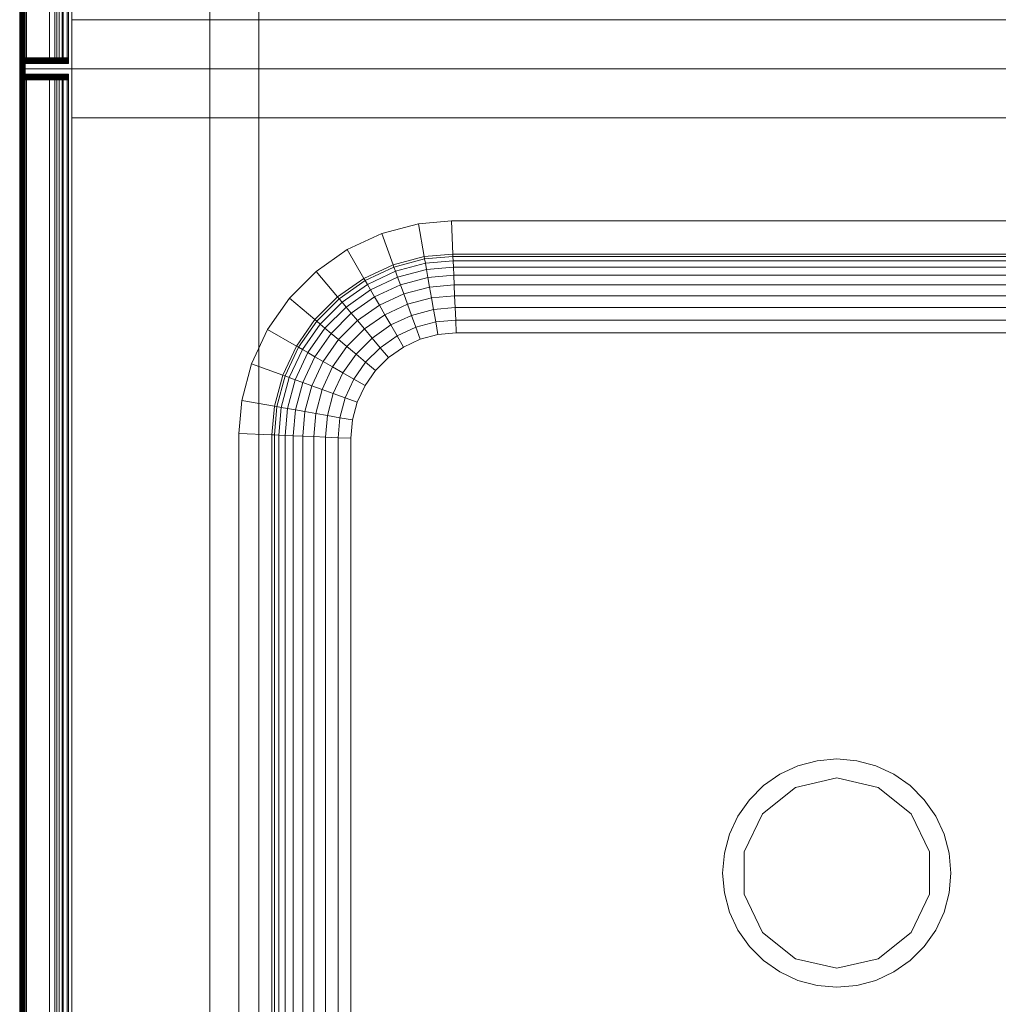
# Model space of a CAD drawing. Header units: metres. Extents: x 391.1 to 427.5, y 12.8 to 28.4.
# Tile 74 of 218: x 406.272 to 406.632, y 22.375 to 22.738. Entities that reach past the tile are written whole.
import ezdxf

# ---------------------------------------------------------------- set-up
doc = ezdxf.new("R2010")
doc.units = ezdxf.units.M
doc.layers.add('02_MOBILIARIO', color=7, linetype='Continuous', lineweight=18)
doc.layers.add('A-DETL-____-MBND', color=7, linetype='Continuous', lineweight=18)

# ---------------------------------------------------------------- blocks, each defined once
blk = doc.blocks.new('Family - Taulells_PA-152060-03_ENLLUMENAT_P0A')
at = {"layer": 'A-DETL-____-MBND', "color": 253, "true_color": 0xaaaaaa}
for p, q in [((0, 0.6), (0, 0)), ((0, 0), (0, 0.6)), ((0.00003, 0), (0.00003, 0.6)), ((0.00012, 0), (0.00012, 0.6)), ((0.00027, 0), (0.00027, 0.6)), ((0.00047, 0), (0.00047, 0.6)), ((0.00071, 0), (0.00071, 0.6)), ((0.001, 0), (0.001, 0.6)), ((0.00132, 0), (0.00132, 0.6)), ((0.00165, 0), (0.00165, 0.6)), ((0.002, 0.6), (0.002, 0)), ((0.0025, 0.002), (0.0025, 0.598)), ((0.0025, 0.598), (0.0025, 0.002)), ((0.0025, 0.598), (0.0025, 0.002)), ((0.0025, 0.598), (0.0025, 0.002)), ((0.01099, 0.598), (0.01099, 0.002)), ((0.01099, 0.598), (0.01099, 0.002)), ((0.01099, 0.598), (0.01099, 0.002)), ((0.01099, 0.598), (0.01099, 0.002)), ((0.01291, 0.598), (0.01291, 0.002)), ((0.01291, 0.598), (0.01291, 0.002)), ((0.01367, 0.598), (0.01367, 0.002)), ((0.01367, 0.598), (0.01367, 0.002)), ((0.01453, 0.598), (0.01453, 0.002)), ((0.01453, 0.598), (0.01453, 0.002)), ((0.01562, 0.598), (0.01562, 0.002)), ((0.01562, 0.598), (0.01562, 0.002)), ((0.01595, 0.598), (0.01595, 0.002)), ((0.01595, 0.598), (0.01595, 0.002)), ((0.016, 0.598), (0.016, 0.002)), ((0.016, 0.598), (0.016, 0.002)), ((0.01747, 0.598), (0.01747, 0.002)), ((0.01747, 0.598), (0.01747, 0.002)), ((0.018, 0.598), (0.018, 0.002)), ((0.018, 0.598), (0.018, 0.002)), ((0.018, 0.598), (0.018, 0.002)), ((0.018, 0.002), (0.018, 0.598)), ((0.0192, 0), (0.0192, 0.6)), ((0.0192, 0.6), (0.0192, 0)), ((0.07, 0), (0.07, 0.6)), ((0.07, 0.6), (0.07, 0)), ((0.088, 0.6), (0.088, 0)), ((0.088, 0), (0.088, 0.6)), ((0, 0.004), (0, 0.596)), ((0, 0.596), (0, 0.004)), ((0, 0.004), (0, 0.596)), ((0, 0.596), (0, 0.004)), ((0.00003, 0.00365), (0.00003, 0.59635)), ((0.00003, 0.59635), (0.00003, 0.00365)), ((0.00012, 0.00332), (0.00012, 0.59668)), ((0.00012, 0.59668), (0.00012, 0.00332)), ((0.00027, 0.003), (0.00027, 0.597)), ((0.00027, 0.597), (0.00027, 0.003)), ((0.00047, 0.00271), (0.00047, 0.59729)), ((0.00047, 0.59729), (0.00047, 0.00271)), ((0.00071, 0.00271), (0.00071, 0.59729)), ((0.00071, 0.59729), (0.00071, 0.00271)), ((0.001, 0.003), (0.001, 0.597)), ((0.001, 0.597), (0.001, 0.003)), ((0.00132, 0.00332), (0.00132, 0.59668)), ((0.00132, 0.59668), (0.00132, 0.00332)), ((0.00165, 0.00365), (0.00165, 0.59635)), ((0.00165, 0.59635), (0.00165, 0.00365)), ((0.002, 0.004), (0.002, 0.596)), ((0.002, 0.596), (0.002, 0.004)), ((0.018, 0.596), (0.018, 0.004)), ((0.018, 0.004), (0.018, 0.596)), ((0.0192, 0), (0.0192, 0.018)), ((0.0192, 0.018), (0.5808, 0.018)), ((0.5808, 0.018), (0.0192, 0.018)), ((0.0192, 0.018), (0.0192, 0)), ((0.00003, 0.00365), (0, 0.004)), ((0, 0.004), (0.00003, 0.00365)), ((0.00003, 0.00365), (0, 0.004)), ((0, 0.004), (0.00003, 0.00365)), ((0.00012, 0.00332), (0.00003, 0.00365)), ((0.00003, 0.00365), (0.00012, 0.00332)), ((0.00012, 0.00332), (0.00003, 0.00365)), ((0.00003, 0.00365), (0.00012, 0.00332)), ((0.00132, 0.00332), (0.00165, 0.00365)), ((0.00132, 0.00332), (0.00165, 0.00365)), ((0.00165, 0.00365), (0.002, 0.004)), ((0.00165, 0.00365), (0.002, 0.004)), ((0.018, 0.00365), (0.00165, 0.00365)), ((0.00165, 0.00365), (0.018, 0.00365)), ((0.018, 0.004), (0.002, 0.004)), ((0.002, 0.004), (0.018, 0.004)), ((0.018, 0.004), (0.018, 0.00365)), ((0.018, 0.00365), (0.018, 0.004)), ((0.018, 0.00365), (0.018, 0.00332)), ((0.018, 0.00332), (0.018, 0.00365)), ((0, 0), (0.00003, 0)), ((0, 0), (0.6, 0)), ((0.00003, 0), (0.00012, 0)), ((0.00027, 0.003), (0.00012, 0.00332)), ((0.00012, 0.00332), (0.00027, 0.003)), ((0.00027, 0.003), (0.00012, 0.00332)), ((0.00012, 0.00332), (0.00027, 0.003)), ((0.00047, 0.00271), (0.00027, 0.003)), ((0.00027, 0.003), (0.00047, 0.00271)), ((0.00047, 0.00271), (0.00027, 0.003)), ((0.00027, 0.003), (0.00047, 0.00271)), ((0.00027, 0), (0.00047, 0)), ((0.00071, 0.00247), (0.00047, 0.00271)), ((0.00047, 0.00271), (0.00059, 0.00259)), ((0.00059, 0.00259), (0.00047, 0.00271)), ((0.00047, 0.00271), (0.00071, 0.00247)), ((0.00047, 0), (0.00071, 0)), ((0.00059, 0.00259), (0.00071, 0.00271)), ((0.00059, 0.00259), (0.00071, 0.00271)), ((0.00059, 0.00259), (0.00071, 0.00247)), ((0.00071, 0.00247), (0.00059, 0.00259)), ((0.00071, 0.00271), (0.001, 0.003)), ((0.00071, 0.00271), (0.001, 0.003)), ((0.018, 0.00271), (0.00071, 0.00271)), ((0.00071, 0.00271), (0.018, 0.00271)), ((0.001, 0.00227), (0.00071, 0.00247)), ((0.00071, 0.00247), (0.001, 0.00227)), ((0.018, 0.00247), (0.00071, 0.00247)), ((0.001, 0.00227), (0.00071, 0.00247)), ((0.00071, 0.00247), (0.001, 0.00227)), ((0.00071, 0.00247), (0.018, 0.00247)), ((0.00071, 0), (0.001, 0)), ((0.001, 0.003), (0.00132, 0.00332)), ((0.001, 0.003), (0.00132, 0.00332)), ((0.018, 0.003), (0.001, 0.003)), ((0.001, 0.003), (0.018, 0.003)), ((0.00132, 0.00212), (0.001, 0.00227)), ((0.001, 0.00227), (0.00132, 0.00212)), ((0.018, 0.00227), (0.001, 0.00227)), ((0.00132, 0.00212), (0.001, 0.00227)), ((0.001, 0.00227), (0.00132, 0.00212)), ((0.001, 0.00227), (0.018, 0.00227)), ((0.001, 0), (0.00132, 0)), ((0.018, 0.00332), (0.00132, 0.00332)), ((0.00132, 0.00332), (0.018, 0.00332)), ((0.00165, 0.00203), (0.00132, 0.00212)), ((0.00132, 0.00212), (0.00165, 0.00203)), ((0.018, 0.00212), (0.00132, 0.00212)), ((0.00165, 0.00203), (0.00132, 0.00212)), ((0.00132, 0.00212), (0.00165, 0.00203)), ((0.00132, 0.00212), (0.018, 0.00212)), ((0.00132, 0), (0.00165, 0)), ((0.002, 0.002), (0.00165, 0.00203)), ((0.00165, 0.00203), (0.002, 0.002)), ((0.018, 0.00203), (0.00165, 0.00203)), ((0.002, 0.002), (0.00165, 0.00203)), ((0.00165, 0.00203), (0.002, 0.002)), ((0.00165, 0.00203), (0.018, 0.00203)), ((0.00165, 0), (0.002, 0)), ((0.002, 0.002), (0.018, 0.002)), ((0.018, 0.002), (0.002, 0.002)), ((0.002, 0.002), (0.018, 0.002)), ((0.018, 0.002), (0.002, 0.002)), ((0.002, 0), (0.6, 0)), ((0.01099, 0.002), (0.0025, 0.002)), ((0.0025, 0.002), (0.01099, 0.002)), ((0.01099, 0.002), (0.0025, 0.002)), ((0.0025, 0.002), (0.01099, 0.002)), ((0.01291, 0.002), (0.01099, 0.002)), ((0.01099, 0.002), (0.01291, 0.002)), ((0.01367, 0.002), (0.01099, 0.002)), ((0.01099, 0.002), (0.01367, 0.002)), ((0.01453, 0.002), (0.01291, 0.002)), ((0.01291, 0.002), (0.01453, 0.002)), ((0.01595, 0.002), (0.01367, 0.002)), ((0.01367, 0.002), (0.01595, 0.002)), ((0.01562, 0.002), (0.01453, 0.002)), ((0.01453, 0.002), (0.01562, 0.002)), ((0.016, 0.002), (0.01562, 0.002)), ((0.01562, 0.002), (0.016, 0.002)), ((0.01747, 0.002), (0.01595, 0.002)), ((0.01595, 0.002), (0.01747, 0.002)), ((0.018, 0.002), (0.01747, 0.002)), ((0.01747, 0.002), (0.018, 0.002)), ((0.018, 0.00332), (0.018, 0.003)), ((0.018, 0.003), (0.018, 0.00332)), ((0.018, 0.003), (0.018, 0.00271)), ((0.018, 0.00271), (0.018, 0.003)), ((0.018, 0.00271), (0.018, 0.00247)), ((0.018, 0.00247), (0.018, 0.00271)), ((0.018, 0.00247), (0.018, 0.00227)), ((0.018, 0.00227), (0.018, 0.00247)), ((0.018, 0.00227), (0.018, 0.00212)), ((0.018, 0.00212), (0.018, 0.00227)), ((0.018, 0.00212), (0.018, 0.00203)), ((0.018, 0.00203), (0.018, 0.00212)), ((0.018, 0.00203), (0.018, 0.002)), ((0.018, 0.002), (0.018, 0.00203)), ((0.5808, 0), (0.0192, 0)), ((0.0192, 0), (0.5808, 0)), ((0.5808, 0), (0.0192, 0)), ((0.088, 0), (0.07, 0)), ((0.07, 0), (0.088, 0)), ((0.00012, 0), (0.00027, 0)), ((0.0192, 0), (0.5808, 0))]:
    blk.add_line(p, q, dxfattribs=at)
blk = doc.blocks.new('Family - Piques_PA-152575-03_ENLLUMENAT_P0A')
at = {"layer": 'A-DETL-____-MBND', "color": 253, "true_color": 0xaaaaaa}
for p, q in [((0, 0.6), (0, 0)), ((0, 0), (0, 0.6)), ((0.00003, 0.6), (0, 0.6)), ((0.6, 0.6), (0, 0.6)), ((0.00003, 0), (0.00003, 0.6)), ((0.00012, 0.6), (0.00003, 0.6)), ((0.00012, 0), (0.00012, 0.6)), ((0.00027, 0.6), (0.00012, 0.6)), ((0.00027, 0), (0.00027, 0.6)), ((0.00047, 0.6), (0.00027, 0.6)), ((0.00047, 0), (0.00047, 0.6)), ((0.00071, 0.6), (0.00047, 0.6)), ((0.00071, 0), (0.00071, 0.6)), ((0.001, 0.6), (0.00071, 0.6)), ((0.001, 0), (0.001, 0.6)), ((0.00132, 0.6), (0.001, 0.6)), ((0.00132, 0.59788), (0.001, 0.59773)), ((0.00132, 0.59788), (0.001, 0.59773)), ((0.001, 0.59773), (0.00132, 0.59788)), ((0.00132, 0.59788), (0.001, 0.59773)), ((0.00132, 0), (0.00132, 0.6)), ((0.00165, 0.6), (0.00132, 0.6)), ((0.00165, 0.59797), (0.00132, 0.59788)), ((0.00165, 0.59797), (0.00132, 0.59788)), ((0.00132, 0.59788), (0.00165, 0.59797)), ((0.00165, 0.59797), (0.00132, 0.59788)), ((0.018, 0.59788), (0.00132, 0.59788)), ((0.00132, 0.59788), (0.018, 0.59788)), ((0.00165, 0), (0.00165, 0.6)), ((0.002, 0.6), (0.00165, 0.6)), ((0.002, 0.598), (0.00165, 0.59797)), ((0.002, 0.598), (0.00165, 0.59797)), ((0.00165, 0.59797), (0.002, 0.598)), ((0.002, 0.598), (0.00165, 0.59797)), ((0.018, 0.59797), (0.00165, 0.59797)), ((0.00165, 0.59797), (0.018, 0.59797)), ((0.6, 0.6), (0.002, 0.6)), ((0.002, 0.6), (0.002, 0)), ((0.018, 0.598), (0.002, 0.598)), ((0.002, 0.598), (0.018, 0.598)), ((0.018, 0.598), (0.002, 0.598)), ((0.002, 0.598), (0.018, 0.598)), ((0.0025, 0.002), (0.0025, 0.598)), ((0.0025, 0.598), (0.01099, 0.598)), ((0.01099, 0.598), (0.0025, 0.598)), ((0.0025, 0.598), (0.0025, 0.002)), ((0.0025, 0.598), (0.0025, 0.002)), ((0.0025, 0.598), (0.01099, 0.598)), ((0.01099, 0.598), (0.0025, 0.598)), ((0.0025, 0.598), (0.0025, 0.002)), ((0.01099, 0.598), (0.01099, 0.002)), ((0.01099, 0.598), (0.01291, 0.598)), ((0.01291, 0.598), (0.01099, 0.598)), ((0.01099, 0.598), (0.01099, 0.002)), ((0.01099, 0.598), (0.01099, 0.002)), ((0.01099, 0.598), (0.01367, 0.598)), ((0.01367, 0.598), (0.01099, 0.598)), ((0.01099, 0.598), (0.01099, 0.002)), ((0.01291, 0.598), (0.01291, 0.002)), ((0.01291, 0.598), (0.01453, 0.598)), ((0.01453, 0.598), (0.01291, 0.598)), ((0.01291, 0.598), (0.01291, 0.002)), ((0.01367, 0.598), (0.01367, 0.002)), ((0.01367, 0.598), (0.01595, 0.598)), ((0.01595, 0.598), (0.01367, 0.598)), ((0.01367, 0.598), (0.01367, 0.002)), ((0.01453, 0.598), (0.01453, 0.002)), ((0.01453, 0.598), (0.01562, 0.598)), ((0.01562, 0.598), (0.01453, 0.598)), ((0.01453, 0.598), (0.01453, 0.002)), ((0.01562, 0.598), (0.01562, 0.002)), ((0.01562, 0.598), (0.016, 0.598)), ((0.016, 0.598), (0.01562, 0.598)), ((0.01562, 0.598), (0.01562, 0.002)), ((0.01595, 0.598), (0.01595, 0.002)), ((0.01595, 0.598), (0.01747, 0.598)), ((0.01747, 0.598), (0.01595, 0.598)), ((0.01595, 0.598), (0.01595, 0.002)), ((0.016, 0.598), (0.016, 0.002)), ((0.016, 0.598), (0.016, 0.002)), ((0.01747, 0.598), (0.01747, 0.002)), ((0.01747, 0.598), (0.018, 0.598)), ((0.018, 0.598), (0.01747, 0.598)), ((0.01747, 0.598), (0.01747, 0.002)), ((0.018, 0.598), (0.018, 0.002)), ((0.018, 0.598), (0.018, 0.002)), ((0.018, 0.59797), (0.018, 0.598)), ((0.018, 0.002), (0.018, 0.598)), ((0.018, 0.598), (0.018, 0.59797)), ((0.018, 0.598), (0.018, 0.002)), ((0.018, 0.59788), (0.018, 0.59797)), ((0.018, 0.59797), (0.018, 0.59788)), ((0.018, 0.59773), (0.018, 0.59788)), ((0.018, 0.59788), (0.018, 0.59773)), ((0.0192, 0.6), (0.5808, 0.6)), ((0.0192, 0.582), (0.0192, 0.6)), ((0.5808, 0.6), (0.0192, 0.6)), ((0.0192, 0.6), (0.0192, 0.582)), ((0.0192, 0), (0.0192, 0.6)), ((0.0192, 0.6), (0.5808, 0.6)), ((0.5808, 0.6), (0.0192, 0.6)), ((0.0192, 0.6), (0.0192, 0)), ((0.07, 0), (0.07, 0.6)), ((0.07, 0.6), (0.088, 0.6)), ((0.07, 0.6), (0.07, 0)), ((0.088, 0.6), (0.07, 0.6)), ((0.088, 0.6), (0.088, 0)), ((0.088, 0), (0.088, 0.6)), ((0.00003, 0.59635), (0, 0.596)), ((0.00003, 0.59635), (0, 0.596)), ((0, 0.596), (0.00003, 0.59635)), ((0.00003, 0.59635), (0, 0.596)), ((0, 0.004), (0, 0.596)), ((0, 0.596), (0, 0.004)), ((0, 0.004), (0, 0.596)), ((0, 0.596), (0, 0.004)), ((0.00012, 0.59668), (0.00003, 0.59635)), ((0.00012, 0.59668), (0.00003, 0.59635)), ((0.00003, 0.59635), (0.00012, 0.59668)), ((0.00012, 0.59668), (0.00003, 0.59635)), ((0.00003, 0.59635), (0.00003, 0.00365)), ((0.00003, 0.00365), (0.00003, 0.59635)), ((0.00027, 0.597), (0.00012, 0.59668)), ((0.00027, 0.597), (0.00012, 0.59668)), ((0.00012, 0.59668), (0.00027, 0.597)), ((0.00027, 0.597), (0.00012, 0.59668)), ((0.00012, 0.59668), (0.00012, 0.00332)), ((0.00012, 0.00332), (0.00012, 0.59668)), ((0.00047, 0.59729), (0.00027, 0.597)), ((0.00047, 0.59729), (0.00027, 0.597)), ((0.00027, 0.597), (0.00047, 0.59729)), ((0.00047, 0.59729), (0.00027, 0.597)), ((0.00027, 0.597), (0.00027, 0.003)), ((0.00027, 0.003), (0.00027, 0.597)), ((0.00071, 0.59753), (0.00047, 0.59729)), ((0.00047, 0.59729), (0.00071, 0.59753)), ((0.00059, 0.59741), (0.00047, 0.59729)), ((0.00059, 0.59741), (0.00047, 0.59729)), ((0.00047, 0.59729), (0.00047, 0.00271)), ((0.00047, 0.00271), (0.00047, 0.59729)), ((0.00071, 0.59753), (0.00059, 0.59741)), ((0.00071, 0.59753), (0.00059, 0.59741)), ((0.00071, 0.59729), (0.00059, 0.59741)), ((0.00059, 0.59741), (0.00071, 0.59729)), ((0.001, 0.59773), (0.00071, 0.59753)), ((0.001, 0.59773), (0.00071, 0.59753)), ((0.00071, 0.59753), (0.001, 0.59773)), ((0.001, 0.59773), (0.00071, 0.59753)), ((0.018, 0.59753), (0.00071, 0.59753)), ((0.00071, 0.59753), (0.018, 0.59753)), ((0.001, 0.597), (0.00071, 0.59729)), ((0.00071, 0.59729), (0.00071, 0.00271)), ((0.018, 0.59729), (0.00071, 0.59729)), ((0.00071, 0.59729), (0.001, 0.597)), ((0.00071, 0.00271), (0.00071, 0.59729)), ((0.00071, 0.59729), (0.018, 0.59729)), ((0.018, 0.59773), (0.001, 0.59773)), ((0.001, 0.59773), (0.018, 0.59773)), ((0.00132, 0.59668), (0.001, 0.597)), ((0.001, 0.597), (0.001, 0.003)), ((0.018, 0.597), (0.001, 0.597)), ((0.001, 0.597), (0.00132, 0.59668)), ((0.001, 0.003), (0.001, 0.597)), ((0.001, 0.597), (0.018, 0.597)), ((0.00165, 0.59635), (0.00132, 0.59668)), ((0.00132, 0.59668), (0.00132, 0.00332)), ((0.018, 0.59668), (0.00132, 0.59668)), ((0.00132, 0.59668), (0.00165, 0.59635)), ((0.00132, 0.00332), (0.00132, 0.59668)), ((0.00132, 0.59668), (0.018, 0.59668)), ((0.002, 0.596), (0.00165, 0.59635)), ((0.00165, 0.59635), (0.00165, 0.00365)), ((0.018, 0.59635), (0.00165, 0.59635)), ((0.00165, 0.59635), (0.002, 0.596)), ((0.00165, 0.00365), (0.00165, 0.59635)), ((0.00165, 0.59635), (0.018, 0.59635)), ((0.018, 0.596), (0.002, 0.596)), ((0.002, 0.596), (0.002, 0.004)), ((0.002, 0.596), (0.018, 0.596)), ((0.002, 0.004), (0.002, 0.596)), ((0.018, 0.59753), (0.018, 0.59773)), ((0.018, 0.59773), (0.018, 0.59753)), ((0.018, 0.59729), (0.018, 0.59753)), ((0.018, 0.59753), (0.018, 0.59729)), ((0.018, 0.597), (0.018, 0.59729)), ((0.018, 0.59729), (0.018, 0.597)), ((0.018, 0.59668), (0.018, 0.597)), ((0.018, 0.597), (0.018, 0.59668)), ((0.018, 0.59635), (0.018, 0.59668)), ((0.018, 0.59668), (0.018, 0.59635)), ((0.018, 0.596), (0.018, 0.59635)), ((0.018, 0.59635), (0.018, 0.596)), ((0.018, 0.004), (0.018, 0.596)), ((0.018, 0.596), (0.018, 0.004)), ((0.5808, 0.582), (0.0192, 0.582)), ((0.0192, 0.582), (0.5808, 0.582)), ((0.14668, 0.54298), (0.1588, 0.54404)), ((0.14668, 0.54298), (0.1588, 0.54404)), ((0.1588, 0.54404), (0.14668, 0.54298)), ((0.15934, 0.53184), (0.1588, 0.54404)), ((0.1588, 0.54404), (0.44241, 0.54404)), ((0.1588, 0.54404), (0.44241, 0.54404)), ((0.44241, 0.54404), (0.1588, 0.54404)), ((0.13319, 0.53937), (0.14668, 0.54298)), ((0.13319, 0.53937), (0.14668, 0.54298)), ((0.14668, 0.54298), (0.13319, 0.53937)), ((0.14881, 0.53092), (0.14668, 0.54298)), ((0.12052, 0.53346), (0.13319, 0.53937)), ((0.12052, 0.53346), (0.13319, 0.53937)), ((0.13319, 0.53937), (0.12052, 0.53346)), ((0.13738, 0.52785), (0.13319, 0.53937)), ((0.10908, 0.52545), (0.12052, 0.53346)), ((0.10908, 0.52545), (0.12052, 0.53346)), ((0.12052, 0.53346), (0.10908, 0.52545)), ((0.12665, 0.52285), (0.12052, 0.53346)), ((0.14881, 0.53092), (0.13738, 0.52785)), ((0.14897, 0.53004), (0.13768, 0.52702)), ((0.15934, 0.53184), (0.14881, 0.53092)), ((0.14897, 0.53004), (0.14881, 0.53092)), ((0.15938, 0.53095), (0.14897, 0.53004)), ((0.14925, 0.52843), (0.14897, 0.53004)), ((0.15945, 0.52932), (0.14925, 0.52843)), ((0.44187, 0.53184), (0.15934, 0.53184)), ((0.15938, 0.53095), (0.15934, 0.53184)), ((0.44183, 0.53095), (0.15938, 0.53095)), ((0.15945, 0.52932), (0.15938, 0.53095)), ((0.44176, 0.52932), (0.15945, 0.52932)), ((0.15955, 0.52699), (0.15945, 0.52932)), ((0.0992, 0.51557), (0.10908, 0.52545)), ((0.0992, 0.51557), (0.10908, 0.52545)), ((0.10908, 0.52545), (0.0992, 0.51557)), ((0.11695, 0.51606), (0.10908, 0.52545)), ((0.13738, 0.52785), (0.12665, 0.52285)), ((0.13768, 0.52702), (0.12709, 0.52208)), ((0.13824, 0.52548), (0.12791, 0.52066)), ((0.13768, 0.52702), (0.13738, 0.52785)), ((0.13824, 0.52548), (0.13768, 0.52702)), ((0.14925, 0.52843), (0.13824, 0.52548)), ((0.13904, 0.52328), (0.13824, 0.52548)), ((0.14966, 0.52612), (0.13904, 0.52328)), ((0.14966, 0.52612), (0.14925, 0.52843)), ((0.15955, 0.52699), (0.14966, 0.52612)), ((0.15017, 0.52319), (0.14966, 0.52612)), ((0.44166, 0.52699), (0.15955, 0.52699)), ((0.15968, 0.52402), (0.15955, 0.52699)), ((0.12665, 0.52285), (0.11695, 0.51606)), ((0.12709, 0.52208), (0.11753, 0.51538)), ((0.12709, 0.52208), (0.12665, 0.52285)), ((0.12791, 0.52066), (0.12709, 0.52208)), ((0.13904, 0.52328), (0.12908, 0.51864)), ((0.14006, 0.52048), (0.13904, 0.52328)), ((0.15017, 0.52319), (0.14006, 0.52048)), ((0.15968, 0.52402), (0.15017, 0.52319)), ((0.15079, 0.5197), (0.15017, 0.52319)), ((0.44153, 0.52402), (0.15968, 0.52402)), ((0.15983, 0.52049), (0.15968, 0.52402)), ((0.12791, 0.52066), (0.11858, 0.51412)), ((0.12908, 0.51864), (0.12008, 0.51233)), ((0.12908, 0.51864), (0.12791, 0.52066)), ((0.13057, 0.51606), (0.12908, 0.51864)), ((0.14006, 0.52048), (0.13057, 0.51606)), ((0.14127, 0.51715), (0.14006, 0.52048)), ((0.15079, 0.5197), (0.14127, 0.51715)), ((0.15983, 0.52049), (0.15079, 0.5197)), ((0.15149, 0.51575), (0.15079, 0.5197)), ((0.44138, 0.52049), (0.15983, 0.52049)), ((0.16001, 0.5165), (0.15983, 0.52049)), ((0.09118, 0.50412), (0.0992, 0.51557)), ((0.09118, 0.50412), (0.0992, 0.51557)), ((0.0992, 0.51557), (0.09118, 0.50412)), ((0.10858, 0.50769), (0.0992, 0.51557)), ((0.11695, 0.51606), (0.10858, 0.50769)), ((0.11753, 0.51538), (0.10926, 0.50712)), ((0.11753, 0.51538), (0.11695, 0.51606)), ((0.11858, 0.51412), (0.11753, 0.51538)), ((0.13057, 0.51606), (0.122, 0.51005)), ((0.13234, 0.51299), (0.13057, 0.51606)), ((0.14127, 0.51715), (0.13234, 0.51299)), ((0.14264, 0.51338), (0.14127, 0.51715)), ((0.15149, 0.51575), (0.14264, 0.51338)), ((0.16001, 0.5165), (0.15149, 0.51575)), ((0.15225, 0.51144), (0.15149, 0.51575)), ((0.4412, 0.5165), (0.16001, 0.5165)), ((0.1602, 0.51214), (0.16001, 0.5165)), ((0.11858, 0.51412), (0.11052, 0.50607)), ((0.12008, 0.51233), (0.11231, 0.50456)), ((0.12008, 0.51233), (0.11858, 0.51412)), ((0.122, 0.51005), (0.12008, 0.51233)), ((0.13234, 0.51299), (0.12427, 0.50734)), ((0.13435, 0.50951), (0.13234, 0.51299)), ((0.14264, 0.51338), (0.13435, 0.50951)), ((0.14414, 0.50927), (0.14264, 0.51338)), ((0.15225, 0.51144), (0.14414, 0.50927)), ((0.1602, 0.51214), (0.15225, 0.51144)), ((0.15305, 0.50689), (0.15225, 0.51144)), ((0.44101, 0.51214), (0.1602, 0.51214)), ((0.1604, 0.50754), (0.1602, 0.51214)), ((0.10858, 0.50769), (0.10179, 0.49799)), ((0.10926, 0.50712), (0.10858, 0.50769)), ((0.122, 0.51005), (0.11459, 0.50265)), ((0.12427, 0.50734), (0.11731, 0.50037)), ((0.12427, 0.50734), (0.122, 0.51005)), ((0.12685, 0.50426), (0.12427, 0.50734)), ((0.13435, 0.50951), (0.12685, 0.50426)), ((0.13654, 0.50573), (0.13435, 0.50951)), ((0.14414, 0.50927), (0.13654, 0.50573)), ((0.14572, 0.50493), (0.14414, 0.50927)), ((0.1604, 0.50754), (0.15305, 0.50689)), ((0.44081, 0.50754), (0.1604, 0.50754)), ((0.1606, 0.50281), (0.1604, 0.50754)), ((0.08528, 0.49145), (0.09118, 0.50412)), ((0.08528, 0.49145), (0.09118, 0.50412)), ((0.09118, 0.50412), (0.08528, 0.49145)), ((0.10179, 0.49799), (0.09118, 0.50412)), ((0.10926, 0.50712), (0.10256, 0.49755)), ((0.11052, 0.50607), (0.10398, 0.49673)), ((0.11231, 0.50456), (0.10601, 0.49556)), ((0.11052, 0.50607), (0.10926, 0.50712)), ((0.11231, 0.50456), (0.11052, 0.50607)), ((0.11459, 0.50265), (0.11231, 0.50456)), ((0.12685, 0.50426), (0.12038, 0.49779)), ((0.12966, 0.50091), (0.12685, 0.50426)), ((0.13654, 0.50573), (0.12966, 0.50091)), ((0.13885, 0.50172), (0.13654, 0.50573)), ((0.14572, 0.50493), (0.13885, 0.50172)), ((0.15305, 0.50689), (0.14572, 0.50493)), ((0.14734, 0.50047), (0.14572, 0.50493)), ((0.15387, 0.50222), (0.15305, 0.50689)), ((0.11459, 0.50265), (0.10859, 0.49407)), ((0.11731, 0.50037), (0.11165, 0.4923)), ((0.11731, 0.50037), (0.11459, 0.50265)), ((0.12038, 0.49779), (0.11731, 0.50037)), ((0.12966, 0.50091), (0.12373, 0.49498)), ((0.13263, 0.49737), (0.12966, 0.50091)), ((0.13885, 0.50172), (0.13263, 0.49737)), ((0.14122, 0.49761), (0.13885, 0.50172)), ((0.14734, 0.50047), (0.14122, 0.49761)), ((0.15387, 0.50222), (0.14734, 0.50047)), ((0.1606, 0.50281), (0.15387, 0.50222)), ((0.4406, 0.50281), (0.1606, 0.50281)), ((0.10179, 0.49799), (0.09679, 0.48726)), ((0.10256, 0.49755), (0.09763, 0.48696)), ((0.10398, 0.49673), (0.09916, 0.4864)), ((0.10256, 0.49755), (0.10179, 0.49799)), ((0.10398, 0.49673), (0.10256, 0.49755)), ((0.10601, 0.49556), (0.10398, 0.49673)), ((0.12038, 0.49779), (0.11513, 0.49029)), ((0.12373, 0.49498), (0.12038, 0.49779)), ((0.13263, 0.49737), (0.12727, 0.49201)), ((0.13568, 0.49374), (0.13263, 0.49737)), ((0.14122, 0.49761), (0.13568, 0.49374)), ((0.10601, 0.49556), (0.10136, 0.4856)), ((0.10859, 0.49407), (0.10416, 0.48458)), ((0.10859, 0.49407), (0.10601, 0.49556)), ((0.11165, 0.4923), (0.10859, 0.49407)), ((0.12373, 0.49498), (0.11892, 0.48811)), ((0.12727, 0.49201), (0.12373, 0.49498)), ((0.13568, 0.49374), (0.13091, 0.48896)), ((0.08166, 0.47796), (0.08528, 0.49145)), ((0.08166, 0.47796), (0.08528, 0.49145)), ((0.08528, 0.49145), (0.08166, 0.47796)), ((0.09679, 0.48726), (0.08528, 0.49145)), ((0.11165, 0.4923), (0.10749, 0.48337)), ((0.11513, 0.49029), (0.11126, 0.482)), ((0.11513, 0.49029), (0.11165, 0.4923)), ((0.11892, 0.48811), (0.11513, 0.49029)), ((0.12727, 0.49201), (0.12292, 0.4858)), ((0.13091, 0.48896), (0.12727, 0.49201)), ((0.09679, 0.48726), (0.09373, 0.47583)), ((0.09763, 0.48696), (0.0946, 0.47568)), ((0.09916, 0.4864), (0.09621, 0.47539)), ((0.09763, 0.48696), (0.09679, 0.48726)), ((0.09916, 0.4864), (0.09763, 0.48696)), ((0.10136, 0.4856), (0.09852, 0.47499)), ((0.10136, 0.4856), (0.09916, 0.4864)), ((0.10416, 0.48458), (0.10136, 0.4856)), ((0.11892, 0.48811), (0.11537, 0.4805)), ((0.12292, 0.4858), (0.11892, 0.48811)), ((0.12292, 0.4858), (0.11971, 0.47892)), ((0.12703, 0.48342), (0.12292, 0.4858)), ((0.13091, 0.48896), (0.12703, 0.48342)), ((0.10416, 0.48458), (0.10145, 0.47447)), ((0.10749, 0.48337), (0.10416, 0.48458)), ((0.10749, 0.48337), (0.10494, 0.47385)), ((0.11126, 0.482), (0.10749, 0.48337)), ((0.11126, 0.482), (0.10889, 0.47316)), ((0.11537, 0.4805), (0.11126, 0.482)), ((0.12703, 0.48342), (0.12417, 0.4773)), ((0.11537, 0.4805), (0.1132, 0.4724)), ((0.11971, 0.47892), (0.11537, 0.4805)), ((0.11971, 0.47892), (0.11775, 0.47159)), ((0.12417, 0.4773), (0.11971, 0.47892)), ((0.0806, 0.46584), (0.08166, 0.47796)), ((0.0806, 0.46584), (0.08166, 0.47796)), ((0.08166, 0.47796), (0.0806, 0.46584)), ((0.09373, 0.47583), (0.08166, 0.47796)), ((0.09373, 0.47583), (0.09281, 0.46531)), ((0.0946, 0.47568), (0.09369, 0.46527)), ((0.0946, 0.47568), (0.09373, 0.47583)), ((0.09621, 0.47539), (0.0946, 0.47568)), ((0.09621, 0.47539), (0.09532, 0.4652)), ((0.09852, 0.47499), (0.09621, 0.47539)), ((0.09852, 0.47499), (0.09765, 0.46509)), ((0.10145, 0.47447), (0.09852, 0.47499)), ((0.12417, 0.4773), (0.12242, 0.47077)), ((0.10145, 0.47447), (0.10062, 0.46496)), ((0.10494, 0.47385), (0.10145, 0.47447)), ((0.10494, 0.47385), (0.10415, 0.46481)), ((0.10889, 0.47316), (0.10494, 0.47385)), ((0.10889, 0.47316), (0.10815, 0.46464)), ((0.1132, 0.4724), (0.10889, 0.47316)), ((0.1132, 0.4724), (0.1125, 0.46445)), ((0.11775, 0.47159), (0.1132, 0.4724)), ((0.11775, 0.47159), (0.11711, 0.46424)), ((0.12242, 0.47077), (0.11775, 0.47159)), ((0.12242, 0.47077), (0.12183, 0.46404)), ((0.0806, 0.14224), (0.0806, 0.46584)), ((0.0806, 0.46584), (0.09281, 0.46531)), ((0.0806, 0.14224), (0.0806, 0.46584)), ((0.0806, 0.46584), (0.0806, 0.14224)), ((0.09281, 0.46531), (0.09281, 0.14277)), ((0.09281, 0.46531), (0.09369, 0.46527)), ((0.09369, 0.46527), (0.09369, 0.14281)), ((0.09369, 0.46527), (0.09532, 0.4652)), ((0.09532, 0.4652), (0.09532, 0.14288)), ((0.09532, 0.4652), (0.09765, 0.46509)), ((0.09765, 0.46509), (0.09765, 0.14298)), ((0.09765, 0.46509), (0.10062, 0.46496)), ((0.10062, 0.46496), (0.10062, 0.14311)), ((0.10062, 0.46496), (0.10415, 0.46481)), ((0.10415, 0.46481), (0.10415, 0.14327)), ((0.10415, 0.46481), (0.10815, 0.46464)), ((0.10815, 0.46464), (0.10815, 0.14344)), ((0.10815, 0.46464), (0.1125, 0.46445)), ((0.1125, 0.46445), (0.1125, 0.14363)), ((0.1125, 0.46445), (0.11711, 0.46424)), ((0.11711, 0.46424), (0.11711, 0.14383)), ((0.11711, 0.46424), (0.12183, 0.46404)), ((0.12183, 0.46404), (0.12183, 0.14404)), ((0.28624, 0.3435), (0.29331, 0.3454)), ((0.28624, 0.3435), (0.29331, 0.3454)), ((0.29331, 0.3454), (0.3006, 0.34604)), ((0.29331, 0.3454), (0.3006, 0.34604)), ((0.3006, 0.34604), (0.3079, 0.3454)), ((0.3006, 0.34604), (0.3079, 0.3454)), ((0.3079, 0.3454), (0.31497, 0.3435)), ((0.3079, 0.3454), (0.31497, 0.3435)), ((0.2796, 0.34041), (0.28624, 0.3435)), ((0.2796, 0.34041), (0.28624, 0.3435)), ((0.31497, 0.3435), (0.3216, 0.34041)), ((0.31497, 0.3435), (0.3216, 0.34041)), ((0.27361, 0.33621), (0.2796, 0.34041)), ((0.27361, 0.33621), (0.2796, 0.34041)), ((0.3006, 0.33904), (0.28542, 0.33557)), ((0.31579, 0.33557), (0.3006, 0.33904)), ((0.3216, 0.34041), (0.3276, 0.33621)), ((0.3216, 0.34041), (0.3276, 0.33621)), ((0.26843, 0.33103), (0.27361, 0.33621)), ((0.26843, 0.33103), (0.27361, 0.33621)), ((0.28542, 0.33557), (0.27324, 0.32586)), ((0.32797, 0.32586), (0.31579, 0.33557)), ((0.3276, 0.33621), (0.33278, 0.33103)), ((0.3276, 0.33621), (0.33278, 0.33103)), ((0.26423, 0.32504), (0.26843, 0.33103)), ((0.26423, 0.32504), (0.26843, 0.33103)), ((0.33278, 0.33103), (0.33698, 0.32504)), ((0.33278, 0.33103), (0.33698, 0.32504)), ((0.26114, 0.3184), (0.26423, 0.32504)), ((0.26114, 0.3184), (0.26423, 0.32504)), ((0.27324, 0.32586), (0.26648, 0.31183)), ((0.33473, 0.31183), (0.32797, 0.32586)), ((0.33698, 0.32504), (0.34007, 0.3184)), ((0.33698, 0.32504), (0.34007, 0.3184)), ((0.25924, 0.31133), (0.26114, 0.3184)), ((0.25924, 0.31133), (0.26114, 0.3184)), ((0.34007, 0.3184), (0.34197, 0.31133)), ((0.34197, 0.31133), (0.34007, 0.3184)), ((0.26648, 0.31183), (0.26648, 0.29625)), ((0.33473, 0.29625), (0.33473, 0.31183)), ((0.2586, 0.30404), (0.25924, 0.31133)), ((0.2586, 0.30404), (0.25924, 0.31133)), ((0.34197, 0.31133), (0.3426, 0.30404)), ((0.34197, 0.31133), (0.3426, 0.30404)), ((0.25924, 0.29674), (0.2586, 0.30404)), ((0.25924, 0.29674), (0.2586, 0.30404)), ((0.3426, 0.30404), (0.34197, 0.29674)), ((0.3426, 0.30404), (0.34197, 0.29674)), ((0.26114, 0.28967), (0.25924, 0.29674)), ((0.26114, 0.28967), (0.25924, 0.29674)), ((0.26648, 0.29625), (0.27324, 0.28222)), ((0.32797, 0.28222), (0.33473, 0.29625)), ((0.34197, 0.29674), (0.34007, 0.28967)), ((0.34197, 0.29674), (0.34007, 0.28967)), ((0.26423, 0.28304), (0.26114, 0.28967)), ((0.26423, 0.28304), (0.26114, 0.28967)), ((0.34007, 0.28967), (0.33698, 0.28304)), ((0.34007, 0.28967), (0.33698, 0.28304)), ((0.26843, 0.27704), (0.26423, 0.28304)), ((0.26843, 0.27704), (0.26423, 0.28304)), ((0.33698, 0.28304), (0.33278, 0.27704)), ((0.33698, 0.28304), (0.33278, 0.27704)), ((0.27324, 0.28222), (0.28542, 0.2725)), ((0.31579, 0.2725), (0.32797, 0.28222)), ((0.27361, 0.27186), (0.26843, 0.27704)), ((0.27361, 0.27186), (0.26843, 0.27704)), ((0.33278, 0.27704), (0.3276, 0.27186)), ((0.33278, 0.27704), (0.3276, 0.27186)), ((0.2796, 0.26766), (0.27361, 0.27186)), ((0.2796, 0.26766), (0.27361, 0.27186)), ((0.28542, 0.2725), (0.3006, 0.26904)), ((0.3006, 0.26904), (0.31579, 0.2725)), ((0.3276, 0.27186), (0.3216, 0.26766)), ((0.3276, 0.27186), (0.3216, 0.26766)), ((0.28624, 0.26457), (0.2796, 0.26766)), ((0.28624, 0.26457), (0.2796, 0.26766)), ((0.29331, 0.26268), (0.28624, 0.26457)), ((0.29331, 0.26268), (0.28624, 0.26457)), ((0.31497, 0.26457), (0.3079, 0.26268)), ((0.31497, 0.26457), (0.3079, 0.26268)), ((0.3216, 0.26766), (0.31497, 0.26457)), ((0.3216, 0.26766), (0.31497, 0.26457)), ((0.3006, 0.26204), (0.29331, 0.26268)), ((0.3006, 0.26204), (0.29331, 0.26268)), ((0.3079, 0.26268), (0.3006, 0.26204)), ((0.3079, 0.26268), (0.3006, 0.26204))]:
    blk.add_line(p, q, dxfattribs=at)
blk = doc.blocks.new('LONDR55-XX_ZZ-ARQ-CAA-M3D-Londres55_ifc-1-03_ENLLUMENAT_P0A')
at = {"layer": '02_MOBILIARIO', "color": 253, "lineweight": 18, "true_color": 0xaaaaaa}
blk.add_blockref('Family - Taulells_PA-152060-03_ENLLUMENAT_P0A', (406.27193, 22.71959), dxfattribs=at)
at = {"layer": 'A-DETL-____-MBND', "color": 253, "lineweight": 18, "true_color": 0xaaaaaa}
blk.add_blockref('Family - Piques_PA-152575-03_ENLLUMENAT_P0A', (406.27193, 22.11959), dxfattribs=at)

msp = doc.modelspace()

# ---------------------------------------------------------------- block references
at = {"lineweight": 5}
msp.add_blockref('LONDR55-XX_ZZ-ARQ-CAA-M3D-Londres55_ifc-1-03_ENLLUMENAT_P0A', (0, 0), dxfattribs=at)

doc.saveas('drawing.dxf')
